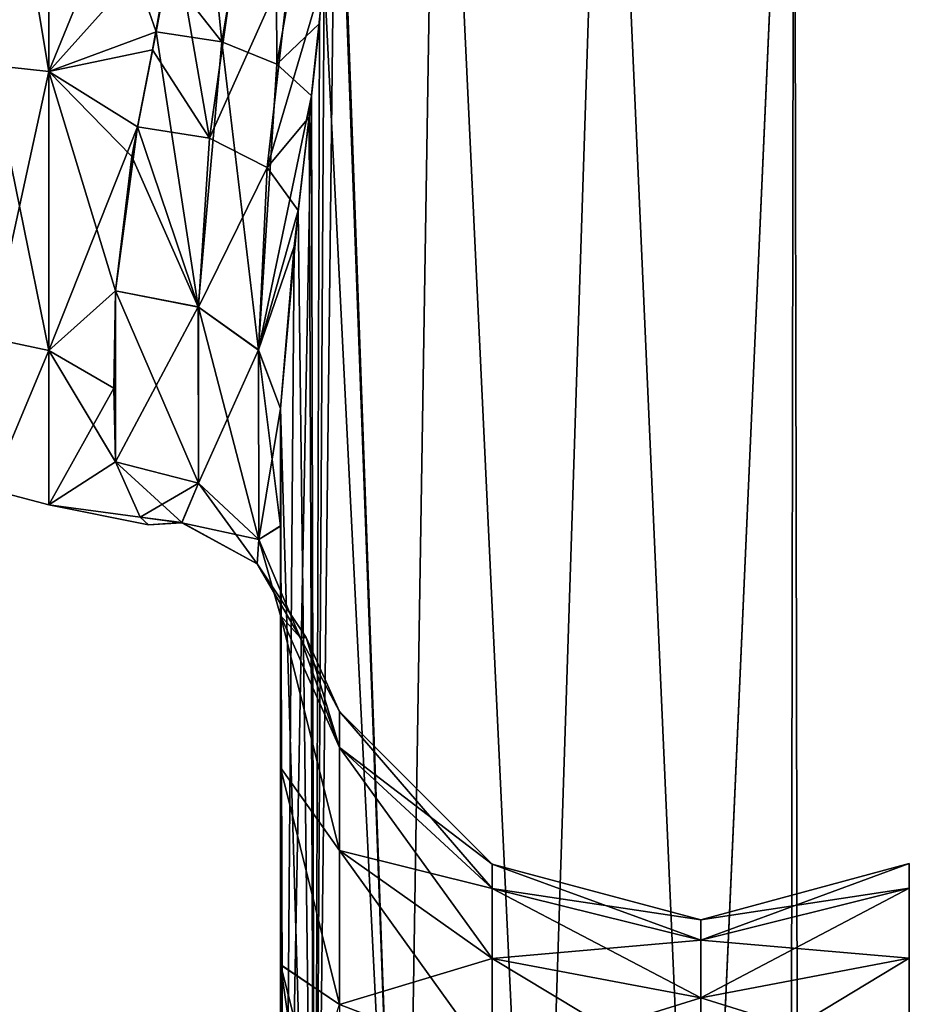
# Model space of a CAD drawing. Extents: x -23 to 700, y -1800 to 0.
# Tile 183 of 196: x 647 to 673, y -66 to -37. Entities that reach past the tile are written whole.
import ezdxf

# ---------------------------------------------------------------- set-up
doc = ezdxf.new("R2010")
doc.units = 0
doc.header["$LTSCALE"] = 21.316181
for name, color, linetype in [('1000', 7, 'CONTINUOUS'), ('1001', 7, 'CONTINUOUS'), ('1004', 7, 'CONTINUOUS'), ('1008', 7, 'CONTINUOUS'), ('1009', 7, 'CONTINUOUS'), ('1010', 7, 'CONTINUOUS'), ('1030', 7, 'CONTINUOUS'), ('1031', 7, 'CONTINUOUS'), ('1032', 7, 'CONTINUOUS'), ('990', 7, 'CONTINUOUS'), ('996', 7, 'CONTINUOUS')]:
    doc.layers.add(name, color=color, linetype=linetype)

msp = doc.modelspace()

# ---------------------------------------------------------------- linework, layer by layer
at = {"layer": '1000', "linetype": 'CONTINUOUS'}
for points in [[(656.021, -24.104, 26.383), (658.162, -83.45, 29.29), (659.176, -20, 30.208), (656.021, -24.104, 26.383)], [(658.162, -83.45, 29.29), (662.175, -83.45, 32.01), (659.176, -20, 30.208), (658.162, -83.45, 29.29)], [(659.176, -20, 30.208), (662.175, -83.45, 32.01), (664.234, -20, 32.679), (659.176, -20, 30.208)], [(662.175, -83.45, 32.01), (667.05, -83.45, 33), (664.234, -20, 32.679), (662.175, -83.45, 32.01)], [(664.234, -20, 32.679), (667.05, -83.45, 33), (669.864, -20, 32.679), (664.234, -20, 32.679)], [(667.05, -83.45, 33), (673.208, -1716.55, 31.321), (669.864, -20, 32.679), (667.05, -83.45, 33)], [(669.864, -20, 32.679), (673.208, -1716.55, 31.321), (674.924, -20, 30.209), (669.864, -20, 32.679)], [(673.208, -1716.55, 31.321), (677.779, -1716.55, 26.744), (674.924, -20, 30.209), (673.208, -1716.55, 31.321)], [(656.124, -28, 26.571), (658.162, -83.45, 29.29), (656.021, -24.104, 26.383), (656.124, -28, 26.571)], [(655.762, -35.486, 25.87), (658.162, -83.45, 29.29), (656.124, -28, 26.571), (655.762, -35.486, 25.87)], [(655.31, -39.765, 24.791), (655.487, -83.45, 25.248), (655.762, -35.486, 25.87), (655.31, -39.765, 24.791)], [(655.487, -83.45, 25.248), (658.162, -83.45, 29.29), (655.762, -35.486, 25.87), (655.487, -83.45, 25.248)], [(654.985, -42.568, 23.769), (655.487, -83.45, 25.248), (655.31, -39.765, 24.791), (654.985, -42.568, 23.769)], [(654.45, -48.51, 20.502), (655.487, -83.45, 25.248), (654.985, -42.568, 23.769), (654.45, -48.51, 20.502)], [(654.45, -48.51, 20.502), (654.45, -71.85, 20.5), (655.487, -83.45, 25.248), (654.45, -48.51, 20.502)]]:
    msp.add_3dface(points, dxfattribs=at)
at = {"layer": '1001', "linetype": 'CONTINUOUS'}
for points in [[(654.45, -54.723, -11.265), (654.45, -59.281, -16.193), (656.225, -61.774, -10.076), (654.45, -54.723, -11.265)], [(655.046, -55.384, -4.279), (654.45, -54.723, -11.265), (656.225, -58.685, -5.453), (655.046, -55.384, -4.279)], [(656.225, -58.685, -5.453), (654.45, -54.723, -11.265), (656.225, -61.774, -10.076), (656.225, -58.685, -5.453)], [(654.45, -59.278, 16.19), (654.45, -54.723, 11.265), (656.225, -61.774, 10.076), (654.45, -59.278, 16.19)], [(654.45, -54.723, 11.265), (655.045, -55.383, 4.299), (656.225, -58.685, 5.453), (654.45, -54.723, 11.265)], [(656.225, -61.774, 10.076), (654.45, -54.723, 11.265), (656.225, -58.685, 5.453), (656.225, -61.774, 10.076)], [(655.045, -55.383, 4.299), (655.219, -55.385, 0.019), (656.225, -58.685, 5.453), (655.045, -55.383, 4.299)], [(655.219, -55.385, 0.019), (655.046, -55.384, -4.279), (656.225, -57.6), (655.219, -55.385, 0.019)], [(656.225, -57.6), (655.046, -55.384, -4.279), (656.225, -58.685, -5.453), (656.225, -57.6)], [(656.225, -58.685, 5.453), (655.219, -55.385, 0.019), (656.225, -57.6), (656.225, -58.685, 5.453)], [(660.806, -62.179), (660.806, -62.915, 3.701), (656.225, -57.6), (660.806, -62.179)], [(660.806, -62.179), (656.225, -57.6), (656.225, -58.685, -5.453), (660.806, -62.179)], [(660.806, -62.915, 3.701), (656.225, -58.685, 5.453), (656.225, -57.6), (660.806, -62.915, 3.701)], [(660.806, -62.915, -3.701), (660.806, -62.179), (656.225, -58.685, -5.453), (660.806, -62.915, -3.701)], [(660.806, -62.915, -3.701), (656.225, -58.685, -5.453), (656.225, -61.774, -10.076), (660.806, -62.915, -3.701)], [(660.806, -62.915, 3.701), (660.806, -65.011, 6.839), (656.225, -58.685, 5.453), (660.806, -62.915, 3.701)], [(660.806, -65.011, 6.839), (656.225, -61.774, 10.076), (656.225, -58.685, 5.453), (660.806, -65.011, 6.839)], [(654.45, -65.191, 19.388), (654.45, -59.278, 16.19), (656.225, -66.397, 13.165), (654.45, -65.191, 19.388)], [(656.225, -66.397, 13.165), (654.45, -59.278, 16.19), (656.225, -61.774, 10.076), (656.225, -66.397, 13.165)], [(654.45, -59.281, -16.193), (654.45, -65.202, -19.391), (656.225, -66.397, -13.165), (654.45, -59.281, -16.193)], [(656.225, -61.774, -10.076), (654.45, -59.281, -16.193), (656.225, -66.397, -13.165), (656.225, -61.774, -10.076)], [(660.806, -65.011, -6.839), (660.806, -62.915, -3.701), (656.225, -61.774, -10.076), (660.806, -65.011, -6.839)], [(660.806, -65.011, -6.839), (656.225, -61.774, -10.076), (656.225, -66.397, -13.165), (660.806, -65.011, -6.839)], [(660.806, -65.011, 6.839), (660.806, -68.149, 8.935), (656.225, -61.774, 10.076), (660.806, -65.011, 6.839)], [(660.806, -68.149, 8.935), (656.225, -66.397, 13.165), (656.225, -61.774, 10.076), (660.806, -68.149, 8.935)], [(667.063, -63.85), (667.063, -64.459, 3.061), (660.806, -62.179), (667.063, -63.85)], [(660.806, -62.915, -3.701), (667.063, -63.85), (660.806, -62.179), (660.806, -62.915, -3.701)], [(660.806, -62.179), (667.063, -64.459, 3.061), (660.806, -62.915, 3.701), (660.806, -62.179)], [(673.317, -62.903, -3.706), (673.317, -62.165), (667.063, -64.459, -3.061), (673.317, -62.903, -3.706)], [(673.317, -62.165), (673.317, -62.903, 3.706), (667.063, -63.85), (673.317, -62.165)], [(667.063, -64.459, -3.061), (673.317, -62.165), (667.063, -63.85), (667.063, -64.459, -3.061)], [(667.063, -64.459, -3.061), (667.063, -63.85), (660.806, -62.915, -3.701), (667.063, -64.459, -3.061)], [(660.806, -65.011, -6.839), (667.063, -64.459, -3.061), (660.806, -62.915, -3.701), (660.806, -65.011, -6.839)], [(667.063, -64.459, 3.061), (667.063, -66.193, 5.657), (660.806, -62.915, 3.701), (667.063, -64.459, 3.061)], [(660.806, -62.915, 3.701), (667.063, -66.193, 5.657), (660.806, -65.011, 6.839), (660.806, -62.915, 3.701)], [(673.317, -65.002, -6.848), (673.317, -62.903, -3.706), (667.063, -66.193, -5.657), (673.317, -65.002, -6.848)], [(667.063, -66.193, -5.657), (673.317, -62.903, -3.706), (667.063, -64.459, -3.061), (667.063, -66.193, -5.657)], [(673.317, -62.903, 3.706), (673.317, -65.002, 6.848), (667.063, -64.459, 3.061), (673.317, -62.903, 3.706)], [(667.063, -63.85), (673.317, -62.903, 3.706), (667.063, -64.459, 3.061), (667.063, -63.85)], [(667.063, -66.193, -5.657), (667.063, -64.459, -3.061), (660.806, -65.011, -6.839), (667.063, -66.193, -5.657)], [(667.063, -64.459, 3.061), (673.317, -65.002, 6.848), (667.063, -66.193, 5.657), (667.063, -64.459, 3.061)], [(654.45, -71.85, 20.5), (654.45, -65.191, 19.388), (655.402, -71.85, 15.716), (654.45, -71.85, 20.5)], [(654.45, -65.191, 19.388), (656.149, -71.85, 14.207), (655.402, -71.85, 15.716), (654.45, -65.191, 19.388)], [(656.149, -71.85, 14.207), (654.45, -65.191, 19.388), (656.225, -66.397, 13.165), (656.149, -71.85, 14.207)], [(654.45, -65.202, -19.391), (654.45, -71.85, -20.5), (656.225, -66.397, -13.165), (654.45, -65.202, -19.391)], [(660.806, -68.149, -8.935), (660.806, -65.011, -6.839), (656.225, -66.397, -13.165), (660.806, -68.149, -8.935)], [(660.806, -68.149, -8.935), (667.063, -66.193, -5.657), (660.806, -65.011, -6.839), (660.806, -68.149, -8.935)], [(667.063, -66.193, 5.657), (667.063, -68.789, 7.391), (660.806, -65.011, 6.839), (667.063, -66.193, 5.657)], [(660.806, -65.011, 6.839), (667.063, -68.789, 7.391), (660.806, -68.149, 8.935), (660.806, -65.011, 6.839)], [(673.317, -68.144, -8.947), (673.317, -65.002, -6.848), (667.063, -68.789, -7.391), (673.317, -68.144, -8.947)], [(667.063, -68.789, -7.391), (673.317, -65.002, -6.848), (667.063, -66.193, -5.657), (667.063, -68.789, -7.391)], [(673.317, -65.002, 6.848), (673.317, -68.144, 8.947), (667.063, -66.193, 5.657), (673.317, -65.002, 6.848)], [(667.063, -68.789, -7.391), (667.063, -66.193, -5.657), (660.806, -68.149, -8.935), (667.063, -68.789, -7.391)], [(667.063, -66.193, 5.657), (673.317, -68.144, 8.947), (667.063, -68.789, 7.391), (667.063, -66.193, 5.657)]]:
    msp.add_3dface(points, dxfattribs=at)
at = {"layer": '1004', "linetype": 'CONTINUOUS'}
for points in [[(651.753, -28, 24), (647.5, -28, 24), (647.5, -38.404, 21.628), (651.753, -28, 24)], [(651.753, -28, 24), (647.5, -38.404, 21.628), (651.249, -34.209, 23.183), (651.753, -28, 24)], [(650.716, -37.207, -22.164), (647.5, -28, -24), (651.048, -35.417, -22.825), (650.716, -37.207, -22.164)], [(647.5, -28, -24), (650.716, -37.207, -22.164), (647.5, -38.402, -21.629), (647.5, -28, -24)], [(651.249, -34.209, 23.183), (647.5, -38.404, 21.628), (650.611, -37.748, 21.931), (651.249, -34.209, 23.183)], [(650.716, -37.207, -22.164), (649.993, -40.951, -20.206), (647.5, -38.402, -21.629), (650.716, -37.207, -22.164)], [(650.611, -37.748, 21.931), (647.5, -38.404, 21.628), (650.164, -40.057, 20.752), (650.611, -37.748, 21.931)], [(649.993, -40.951, -20.206), (649.5, -44.976, -16.966), (647.5, -38.402, -21.629), (649.993, -40.951, -20.206)], [(647.5, -38.402, -21.629), (649.5, -44.976, -16.966), (647.5, -46.768, -14.958), (647.5, -38.402, -21.629)], [(647.5, -38.404, 21.628), (647.5, -46.77, 14.956), (650.164, -40.057, 20.752), (647.5, -38.404, 21.628)], [(650.164, -40.057, 20.752), (647.5, -46.77, 14.956), (649.5, -44.976, 16.966), (650.164, -40.057, 20.752)], [(647.5, -46.768, -14.958), (649.5, -44.976, -16.966), (649.45, -47.901, -13.415), (647.5, -46.768, -14.958)], [(649.5, -44.976, 16.966), (647.5, -46.77, 14.956), (649.45, -47.904, 13.411), (649.5, -44.976, 16.966)], [(647.5, -51.4, -5.333), (647.5, -46.768, -14.958), (649.5, -50.115, -9.323), (647.5, -51.4, -5.333)], [(649.5, -50.115, -9.323), (647.5, -46.768, -14.958), (649.45, -47.901, -13.415), (649.5, -50.115, -9.323)], [(647.5, -46.77, 14.956), (647.5, -51.4, 5.333), (649.45, -47.904, 13.411), (647.5, -46.77, 14.956)], [(649.45, -47.904, 13.411), (647.5, -51.4, 5.333), (649.5, -50.115, 9.323), (649.45, -47.904, 13.411)], [(650.239, -51.775, -3.28), (647.5, -51.4, -5.333), (649.5, -50.115, -9.323), (650.239, -51.775, -3.28)], [(649.5, -50.115, 9.323), (647.5, -51.4, 5.333), (650.237, -51.773, 3.295), (649.5, -50.115, 9.323)], [(647.5, -51.4, 5.333), (647.5, -51.4, -5.333), (650.237, -51.773, 3.295), (647.5, -51.4, 5.333)], [(650.237, -51.773, 3.295), (647.5, -51.4, -5.333), (650.486, -52, 0.015), (650.237, -51.773, 3.295)], [(650.486, -52, 0.015), (647.5, -51.4, -5.333), (650.239, -51.775, -3.28), (650.486, -52, 0.015)]]:
    msp.add_3dface(points, dxfattribs=at)
at = {"layer": '1008', "linetype": 'CONTINUOUS'}
for points in [[(647.5, -38.404, 21.628), (647.5, -28, 24), (645.75, -38.21, 21.201), (647.5, -38.404, 21.628)], [(647.5, -28, 24), (645.75, -28, 23.531), (645.75, -38.21, 21.201), (647.5, -28, 24)], [(647.5, -28, -24), (647.5, -38.402, -21.629), (645.75, -28, -23.531), (647.5, -28, -24)], [(647.5, -38.402, -21.629), (645.75, -38.21, -21.201), (645.75, -28, -23.531), (647.5, -38.402, -21.629)], [(647.5, -38.402, -21.629), (647.5, -46.768, -14.958), (645.75, -38.21, -21.201), (647.5, -38.402, -21.629)], [(647.5, -46.768, -14.958), (645.75, -46.397, -14.671), (645.75, -38.21, -21.201), (647.5, -46.768, -14.958)], [(647.5, -38.404, 21.628), (645.75, -38.21, 21.201), (645.75, -46.397, 14.671), (647.5, -38.404, 21.628)], [(647.5, -46.77, 14.956), (647.5, -38.404, 21.628), (645.75, -46.397, 14.671), (647.5, -46.77, 14.956)], [(647.5, -46.768, -14.958), (645.75, -50.941, -5.236), (645.75, -46.397, -14.671), (647.5, -46.768, -14.958)], [(647.5, -46.77, 14.956), (645.75, -46.397, 14.671), (645.75, -50.941, 5.236), (647.5, -46.77, 14.956)], [(647.5, -46.768, -14.958), (647.5, -51.4, -5.333), (645.75, -50.941, -5.236), (647.5, -46.768, -14.958)], [(647.5, -51.4, 5.333), (647.5, -46.77, 14.956), (645.75, -50.941, 5.236), (647.5, -51.4, 5.333)], [(647.5, -51.4, -5.333), (647.5, -51.4, 5.333), (645.75, -50.941, -5.236), (647.5, -51.4, -5.333)], [(647.5, -51.4, 5.333), (645.75, -50.941, 5.236), (645.75, -50.941, -5.236), (647.5, -51.4, 5.333)]]:
    msp.add_3dface(points, dxfattribs=at)
at = {"layer": '1009', "linetype": 'CONTINUOUS'}
for points in [[(649.5, -44.976, 16.966), (649.45, -47.904, 13.411), (649.5, -50.115, 9.323), (649.5, -44.976, 16.966)], [(649.5, -44.976, 16.966), (649.5, -50.115, 9.323), (651.994, -50.756, 9.593), (649.5, -44.976, 16.966)], [(649.5, -44.976, 16.966), (651.994, -50.756, 9.593), (651.995, -45.468, 17.458), (649.5, -44.976, 16.966)], [(651.994, -50.756, 9.593), (653.797, -52.446, 10.305), (651.995, -45.468, 17.458), (651.994, -50.756, 9.593)], [(651.995, -45.468, 17.458), (653.797, -52.446, 10.305), (653.796, -46.764, 18.753), (651.995, -45.468, 17.458)], [(654.45, -52.037, 16.224), (654.45, -48.51, 20.502), (653.796, -46.764, 18.753), (654.45, -52.037, 16.224)], [(653.797, -52.446, 10.305), (654.45, -52.037, 16.224), (653.796, -46.764, 18.753), (653.797, -52.446, 10.305)], [(654.45, -54.723, 11.265), (654.45, -52.037, 16.224), (653.797, -52.446, 10.305), (654.45, -54.723, 11.265)]]:
    msp.add_3dface(points, dxfattribs=at)
at = {"layer": '1010', "linetype": 'CONTINUOUS'}
for points in [[(649.5, -44.976, -16.966), (649.5, -50.115, -9.323), (649.45, -47.901, -13.415), (649.5, -44.976, -16.966)], [(649.5, -50.115, -9.323), (649.5, -44.976, -16.966), (651.978, -45.461, -17.451), (649.5, -50.115, -9.323)], [(649.5, -50.115, -9.323), (651.978, -45.461, -17.451), (651.994, -50.756, -9.593), (649.5, -50.115, -9.323)], [(651.978, -45.461, -17.451), (653.788, -46.754, -18.743), (651.994, -50.756, -9.593), (651.978, -45.461, -17.451)], [(651.994, -50.756, -9.593), (653.788, -46.754, -18.743), (653.797, -52.446, -10.305), (651.994, -50.756, -9.593)], [(653.788, -46.754, -18.743), (654.45, -48.512, -20.5), (653.797, -52.446, -10.305), (653.788, -46.754, -18.743)], [(654.45, -48.512, -20.5), (654.45, -52.033, -16.23), (653.797, -52.446, -10.305), (654.45, -48.512, -20.5)], [(654.45, -52.033, -16.23), (654.45, -54.723, -11.265), (653.797, -52.446, -10.305), (654.45, -52.033, -16.23)]]:
    msp.add_3dface(points, dxfattribs=at)
at = {"layer": '1030', "linetype": 'CONTINUOUS'}
for points in [[(651.249, -34.209, 23.183), (650.611, -37.748, 21.931), (652.321, -40.395, 21.12), (651.249, -34.209, 23.183)], [(651.249, -34.209, 23.183), (652.321, -40.395, 21.12), (653.158, -34.457, 23.513), (651.249, -34.209, 23.183)], [(653.158, -34.457, 23.513), (652.321, -40.395, 21.12), (654.769, -34.925, 24.514), (653.158, -34.457, 23.513)], [(652.321, -40.395, 21.12), (654.047, -41.284, 22.198), (654.769, -34.925, 24.514), (652.321, -40.395, 21.12)], [(654.047, -41.284, 22.198), (655.762, -35.486, 25.87), (654.769, -34.925, 24.514), (654.047, -41.284, 22.198)], [(655.31, -39.765, 24.791), (655.762, -35.486, 25.87), (654.047, -41.284, 22.198), (655.31, -39.765, 24.791)], [(650.611, -37.748, 21.931), (650.164, -40.057, 20.752), (652.321, -40.395, 21.12), (650.611, -37.748, 21.931)], [(654.985, -42.568, 23.769), (655.31, -39.765, 24.791), (654.047, -41.284, 22.198), (654.985, -42.568, 23.769)], [(650.164, -40.057, 20.752), (649.5, -44.976, 16.966), (651.995, -45.468, 17.458), (650.164, -40.057, 20.752)], [(650.164, -40.057, 20.752), (651.995, -45.468, 17.458), (652.321, -40.395, 21.12), (650.164, -40.057, 20.752)], [(652.321, -40.395, 21.12), (651.995, -45.468, 17.458), (654.047, -41.284, 22.198), (652.321, -40.395, 21.12)], [(651.995, -45.468, 17.458), (653.796, -46.764, 18.753), (654.047, -41.284, 22.198), (651.995, -45.468, 17.458)], [(653.796, -46.764, 18.753), (654.985, -42.568, 23.769), (654.047, -41.284, 22.198), (653.796, -46.764, 18.753)], [(654.45, -48.51, 20.502), (654.985, -42.568, 23.769), (653.796, -46.764, 18.753), (654.45, -48.51, 20.502)]]:
    msp.add_3dface(points, dxfattribs=at)
at = {"layer": '1031', "linetype": 'CONTINUOUS'}
for points in [[(649.5, -50.115, 9.323), (650.237, -51.773, 3.295), (651.994, -50.756, 9.593), (649.5, -50.115, 9.323)], [(650.239, -51.775, -3.28), (649.5, -50.115, -9.323), (651.491, -51.936, -3.212), (650.239, -51.775, -3.28)], [(649.5, -50.115, -9.323), (651.994, -50.756, -9.593), (651.491, -51.936, -3.212), (649.5, -50.115, -9.323)], [(651.994, -50.756, 9.593), (650.237, -51.773, 3.295), (651.491, -51.937, 3.212), (651.994, -50.756, 9.593)], [(651.994, -50.756, -9.593), (653.751, -53.174, -3.612), (651.491, -51.936, -3.212), (651.994, -50.756, -9.593)], [(653.797, -52.446, 10.305), (651.994, -50.756, 9.593), (651.491, -51.937, 3.212), (653.797, -52.446, 10.305)], [(651.994, -50.756, -9.593), (653.797, -52.446, -10.305), (653.751, -53.174, -3.612), (651.994, -50.756, -9.593)], [(650.237, -51.773, 3.295), (650.486, -52, 0.015), (651.491, -51.937, 3.212), (650.237, -51.773, 3.295)], [(650.486, -52, 0.015), (650.239, -51.775, -3.28), (651.491, -51.936, -3.212), (650.486, -52, 0.015)], [(650.486, -52, 0.015), (651.491, -51.936, -3.212), (651.491, -51.937, 3.212), (650.486, -52, 0.015)], [(653.751, -53.174, -3.612), (653.751, -53.174, 3.613), (651.491, -51.936, -3.212), (653.751, -53.174, -3.612)], [(651.491, -51.936, -3.212), (653.751, -53.174, 3.613), (651.491, -51.937, 3.212), (651.491, -51.936, -3.212)], [(653.751, -53.174, 3.613), (653.797, -52.446, 10.305), (651.491, -51.937, 3.212), (653.751, -53.174, 3.613)], [(653.797, -52.446, -10.305), (655.046, -55.384, -4.279), (653.751, -53.174, -3.612), (653.797, -52.446, -10.305)], [(653.751, -53.174, 3.613), (655.045, -55.383, 4.299), (653.797, -52.446, 10.305), (653.751, -53.174, 3.613)], [(654.45, -54.723, -11.265), (655.046, -55.384, -4.279), (653.797, -52.446, -10.305), (654.45, -54.723, -11.265)], [(655.045, -55.383, 4.299), (654.45, -54.723, 11.265), (653.797, -52.446, 10.305), (655.045, -55.383, 4.299)], [(655.046, -55.384, -4.279), (655.219, -55.385, 0.019), (653.751, -53.174, -3.612), (655.046, -55.384, -4.279)], [(655.219, -55.385, 0.019), (655.045, -55.383, 4.299), (653.751, -53.174, 3.613), (655.219, -55.385, 0.019)], [(653.751, -53.174, -3.612), (655.219, -55.385, 0.019), (653.751, -53.174, 3.613), (653.751, -53.174, -3.612)]]:
    msp.add_3dface(points, dxfattribs=at)
at = {"layer": '1032', "linetype": 'CONTINUOUS'}
for points in [[(651.048, -35.417, -22.825), (651.753, -28, -24), (652.689, -37.506, -22.479), (651.048, -35.417, -22.825)], [(651.753, -28, -24), (654.288, -28, -24.691), (652.689, -37.506, -22.479), (651.753, -28, -24)], [(654.288, -28, -24.691), (654.346, -38.176, -23.472), (652.689, -37.506, -22.479), (654.288, -28, -24.691)], [(654.288, -28, -24.691), (656.124, -28, -26.571), (654.346, -38.176, -23.472), (654.288, -28, -24.691)], [(656.124, -28, -26.571), (655.62, -36.958, -25.56), (654.346, -38.176, -23.472), (656.124, -28, -26.571)], [(650.716, -37.207, -22.164), (651.048, -35.417, -22.825), (652.689, -37.506, -22.479), (650.716, -37.207, -22.164)], [(649.993, -40.951, -20.206), (650.716, -37.207, -22.164), (651.978, -45.461, -17.451), (649.993, -40.951, -20.206)], [(650.716, -37.207, -22.164), (652.689, -37.506, -22.479), (651.978, -45.461, -17.451), (650.716, -37.207, -22.164)], [(655.62, -36.958, -25.56), (655.383, -39.125, -24.987), (654.346, -38.176, -23.472), (655.62, -36.958, -25.56)], [(651.978, -45.461, -17.451), (652.689, -37.506, -22.479), (653.788, -46.754, -18.743), (651.978, -45.461, -17.451)], [(652.689, -37.506, -22.479), (654.346, -38.176, -23.472), (653.788, -46.754, -18.743), (652.689, -37.506, -22.479)], [(654.346, -38.176, -23.472), (655.383, -39.125, -24.987), (653.788, -46.754, -18.743), (654.346, -38.176, -23.472)], [(655.383, -39.125, -24.987), (654.867, -43.648, -23.297), (653.788, -46.754, -18.743), (655.383, -39.125, -24.987)], [(649.5, -44.976, -16.966), (649.993, -40.951, -20.206), (651.978, -45.461, -17.451), (649.5, -44.976, -16.966)], [(654.867, -43.648, -23.297), (654.45, -48.512, -20.5), (653.788, -46.754, -18.743), (654.867, -43.648, -23.297)]]:
    msp.add_3dface(points, dxfattribs=at)
at = {"layer": '990', "linetype": 'CONTINUOUS'}
for points in [[(654.45, -48.51, 20.502), (654.45, -52.037, 16.224), (654.45, -65.191, 19.388), (654.45, -48.51, 20.502)], [(654.45, -71.85, 20.5), (654.45, -48.51, 20.502), (654.45, -65.191, 19.388), (654.45, -71.85, 20.5)], [(654.45, -52.033, -16.23), (654.45, -48.512, -20.5), (654.45, -65.202, -19.391), (654.45, -52.033, -16.23)], [(654.45, -65.202, -19.391), (654.45, -48.512, -20.5), (654.45, -71.85, -20.5), (654.45, -65.202, -19.391)], [(654.45, -54.723, -11.265), (654.45, -52.033, -16.23), (654.45, -59.281, -16.193), (654.45, -54.723, -11.265)], [(654.45, -59.281, -16.193), (654.45, -52.033, -16.23), (654.45, -65.202, -19.391), (654.45, -59.281, -16.193)], [(654.45, -52.037, 16.224), (654.45, -54.723, 11.265), (654.45, -59.278, 16.19), (654.45, -52.037, 16.224)], [(654.45, -65.191, 19.388), (654.45, -52.037, 16.224), (654.45, -59.278, 16.19), (654.45, -65.191, 19.388)]]:
    msp.add_3dface(points, dxfattribs=at)
at = {"layer": '996', "linetype": 'CONTINUOUS'}
for points in [[(659.176, -20, -30.208), (658.161, -83.45, -29.288), (656.124, -28, -26.571), (659.176, -20, -30.208)], [(662.176, -83.45, -32.011), (658.161, -83.45, -29.288), (659.176, -20, -30.208), (662.176, -83.45, -32.011)], [(664.235, -20, -32.679), (662.176, -83.45, -32.011), (659.176, -20, -30.208), (664.235, -20, -32.679)], [(667.05, -83.45, -33), (662.176, -83.45, -32.011), (664.235, -20, -32.679), (667.05, -83.45, -33)], [(669.865, -20, -32.679), (667.05, -83.45, -33), (664.235, -20, -32.679), (669.865, -20, -32.679)], [(673.208, -1716.55, -31.321), (667.05, -1716.55, -33), (669.865, -20, -32.679), (673.208, -1716.55, -31.321)], [(667.05, -1716.55, -33), (667.05, -83.45, -33), (669.865, -20, -32.679), (667.05, -1716.55, -33)], [(674.924, -20, -30.208), (673.208, -1716.55, -31.321), (669.865, -20, -32.679), (674.924, -20, -30.208)], [(677.779, -1716.55, -26.744), (673.208, -1716.55, -31.321), (674.924, -20, -30.208), (677.779, -1716.55, -26.744)], [(658.161, -83.45, -29.288), (655.487, -83.45, -25.248), (656.124, -28, -26.571), (658.161, -83.45, -29.288)], [(656.124, -28, -26.571), (655.487, -83.45, -25.248), (655.62, -36.958, -25.56), (656.124, -28, -26.571)], [(655.62, -36.958, -25.56), (655.487, -83.45, -25.248), (655.383, -39.125, -24.987), (655.62, -36.958, -25.56)], [(655.487, -83.45, -25.248), (654.55, -83.45, -20.5), (655.383, -39.125, -24.987), (655.487, -83.45, -25.248)], [(655.383, -39.125, -24.987), (654.55, -83.45, -20.5), (654.867, -43.648, -23.297), (655.383, -39.125, -24.987)], [(654.55, -83.45, -20.5), (654.45, -48.512, -20.5), (654.867, -43.648, -23.297), (654.55, -83.45, -20.5)], [(654.45, -71.85, -20.5), (654.45, -48.512, -20.5), (654.55, -83.45, -20.5), (654.45, -71.85, -20.5)]]:
    msp.add_3dface(points, dxfattribs=at)

doc.saveas('drawing.dxf')
